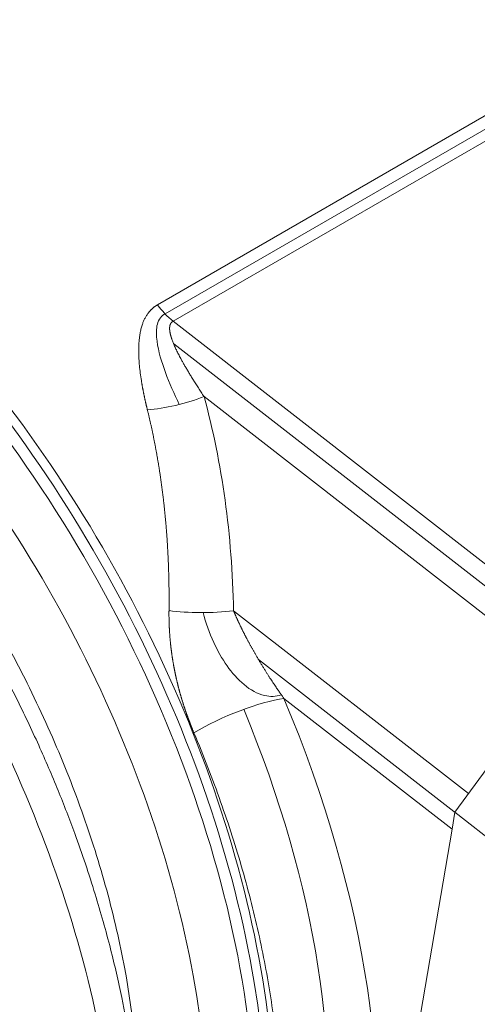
# Model space of a CAD drawing. Header units: millimetres. Extents: x -170 to 6906, y -2212 to 4257.
# Tile 54 of 256: x 2417.97 to 2422.58, y 1626.65 to 1636.57. Entities that reach past the tile are written whole.
import ezdxf

# ---------------------------------------------------------------- set-up
doc = ezdxf.new("R2010")
doc.units = ezdxf.units.MM
doc.layers.add('1轮廓实线层', color=7, linetype='Continuous', lineweight=18)

msp = doc.modelspace()

# ---------------------------------------------------------------- linework, layer by layer
at = {"layer": '1轮廓实线层', "color": 0}
for p, q in [((2419.3547, 1633.6953), (2427.2658, 1638.2628)), ((2419.4324, 1633.605), (2427.3434, 1638.1724)), ((2427.4238, 1638.0976), (2419.5128, 1633.5302)), ((2419.5128, 1633.5302), (2423.6895, 1630.2818)), ((2423.543, 1630.1727), (2419.5186, 1633.3027)), ((2423.3874, 1629.9998), (2419.8247, 1632.7707)), ((2420.122, 1630.6118), (2422.4904, 1628.7698)), ((2423.5231, 1630.1857), (2422.3534, 1628.5827)), ((2420.3728, 1630.1224), (2422.3726, 1628.567)), ((2422.3242, 1628.4114), (2420.6301, 1629.729)), ((2422.3534, 1628.5827), (2422.3242, 1628.4114)), ((2424.1152, 1627.201), (2422.3534, 1628.5827)), ((2420.8746, 1619.9058), (2422.3242, 1628.4114))]:
    msp.add_line(p, q, dxfattribs=at)
for centre, major_axis, ratio, start_param, end_param in [((2426.0929, 1635.4151), (4.1484, -7.1853), 0.57735, 1.197062, 3.076814), ((2414.6733, 1628.8219), (-4.1484, 7.1853), 0.57735, 3.205188, 5.122488), ((2414.5909, 1628.7744), (-4.1484, 7.1853), 0.57735, 3.151567, 5.120575), ((2414.5326, 1628.7407), (4.1072, -7.114), 0.57735, 6.136876, 8.26015), ((2419.6175, 1634.031), (0.3516, -0.6089), 0.57735, 4.940934, 5.285594), ((2414.2926, 1628.6021), (3.9375, -6.82), 0.57735, 0.062261, 1.968348), ((2419.5599, 1632.9127), (-0.6782, -0.1854), 0.309408, 1.020175, 1.886031), ((2410.0656, 1625.8667), (7.6675, 10.1384), 0.642123, 5.599033, 5.823766), ((2419.8571, 1630.7539), (-0.703, -0.0137), 0.225541, 0.985796, 1.952633), ((2414.9938, 1629.0303), (4.7804, -7.6299), 0.593139, 6.155825, 7.584128), ((2420.1503, 1629.4288), (-0.6484, -0.2719), 0.213916, 3.794297, 5.338721), ((2415.0115, 1629.0172), (4.407, -7.0339), 0.593139, 6.204901, 7.578557)]:
    msp.add_ellipse(centre, major_axis=major_axis, ratio=ratio, start_param=start_param, end_param=end_param, dxfattribs=at)
for points, knots in [([(2417.1087, 1620.6983), (2417.3466, 1620.8176), (2417.8392, 1621.1612), (2418.4349, 1621.944), (2418.8428, 1623.0411), (2419.0028, 1624.3499), (2418.9082, 1625.8137), (2418.5632, 1627.3694), (2417.9819, 1628.9498), (2417.1895, 1630.4863), (2416.2205, 1631.9128), (2415.116, 1633.1668), (2414.3211, 1633.8514), (2413.9177, 1634.1483)], [0, 0, 0, 0, 0.074237, 0.166813, 0.259389, 0.351966, 0.444542, 0.537118, 0.629695, 0.722271, 0.814847, 0.907424, 1, 1, 1, 1]), ([(2417.0987, 1620.6933), (2417.205, 1620.7469), (2417.4056, 1620.8604), (2417.675, 1621.0553), (2417.9085, 1621.26), (2418.0997, 1621.4588), (2418.2503, 1621.642), (2418.36, 1621.7928), (2418.444, 1621.9189), (2418.5229, 1622.0475), (2418.606, 1622.1956), (2418.694, 1622.3699), (2418.7859, 1622.5761), (2418.8757, 1622.81), (2418.9594, 1623.07), (2419.0323, 1623.3474), (2419.0923, 1623.6364), (2419.1363, 1623.9193), (2419.1662, 1624.188), (2419.1834, 1624.4224), (2419.1921, 1624.6296), (2419.1953, 1624.8198), (2419.1938, 1625.0339), (2419.1846, 1625.2889), (2419.1639, 1625.5884), (2419.1286, 1625.9245), (2419.0744, 1626.3038), (2418.995, 1626.7339), (2418.8818, 1627.2238), (2418.7268, 1627.7751), (2418.5473, 1628.3088), (2418.3538, 1628.8099), (2418.1578, 1629.2666), (2417.9309, 1629.7441), (2417.6704, 1630.2399), (2417.3755, 1630.7495), (2417.0452, 1631.2672), (2416.6779, 1631.7882), (2416.272, 1632.3082), (2415.8282, 1632.8194), (2415.3487, 1633.313), (2414.8343, 1633.7813), (2414.4776, 1634.0643), (2414.293, 1634.2)], [0, 0, 0, 0, 0.026625, 0.052745, 0.078484, 0.103207, 0.124014, 0.138102, 0.149342, 0.160835, 0.174149, 0.189282, 0.205973, 0.225378, 0.245468, 0.266232, 0.287571, 0.308259, 0.32591, 0.342803, 0.35551, 0.367158, 0.380408, 0.397409, 0.416465, 0.437486, 0.46057, 0.486778, 0.516375, 0.549526, 0.586169, 0.612301, 0.639865, 0.668987, 0.699759, 0.732075, 0.765777, 0.800859, 0.837625, 0.876119, 0.915846, 0.957014, 1, 1, 1, 1]), ([(2419.1649, 1625.5952), (2419.1626, 1626.0465), (2419.1158, 1626.5165), (2418.9772, 1627.2646), (2418.916, 1627.5313), (2418.771, 1628.0625), (2418.6872, 1628.328), (2418.4974, 1628.8586), (2418.3914, 1629.1238), (2418.1567, 1629.6539), (2418.0279, 1629.9186), (2417.6178, 1630.6904), (2417.3101, 1631.1831), (2416.6241, 1632.1239), (2416.2575, 1632.5554), (2415.6788, 1633.1397), (2415.4798, 1633.325), (2415.1765, 1633.5842), (2415.0749, 1633.6672), (2414.9221, 1633.7865), (2414.871, 1633.8255), (2414.8077, 1633.8726), (2414.7956, 1633.8815), (2414.7835, 1633.8904)], [0, 0, 0, 0, 0.160849, 0.160849, 0.246397, 0.246397, 0.331945, 0.331945, 0.417492, 0.417492, 0.50304, 0.50304, 0.674136, 0.674136, 0.845232, 0.845232, 0.93078, 0.93078, 0.973554, 0.973554, 0.994941, 0.994941, 1, 1, 1, 1]), ([(2419.2539, 1632.6369), (2419.2531, 1632.6403), (2419.2514, 1632.6472), (2419.2489, 1632.6575), (2419.2464, 1632.6677), (2419.244, 1632.6779), (2419.2416, 1632.688), (2419.2393, 1632.6981), (2419.237, 1632.7081), (2419.2347, 1632.7181), (2419.2325, 1632.728), (2419.2303, 1632.7379), (2419.2281, 1632.7477), (2419.226, 1632.7574), (2419.2239, 1632.7671), (2419.2219, 1632.7768), (2419.2199, 1632.7863), (2419.2179, 1632.7959), (2419.2159, 1632.8054), (2419.214, 1632.8148), (2419.2122, 1632.8242), (2419.2103, 1632.8335), (2419.2086, 1632.8428), (2419.2068, 1632.852), (2419.2051, 1632.8612), (2419.2034, 1632.8703), (2419.2018, 1632.8793), (2419.2002, 1632.8883), (2419.1986, 1632.8973), (2419.1971, 1632.9062), (2419.1956, 1632.9151), (2419.1942, 1632.9239), (2419.1892, 1632.9551), (2419.1816, 1633.008), (2419.1736, 1633.0814), (2419.1684, 1633.1523), (2419.1664, 1633.211), (2419.1665, 1633.2579), (2419.1675, 1633.2936), (2419.1696, 1633.3277), (2419.1733, 1633.3655), (2419.1792, 1633.4067), (2419.1884, 1633.4507), (2419.1979, 1633.4842), (2419.2062, 1633.5085), (2419.2123, 1633.5243), (2419.2189, 1633.5396), (2419.2259, 1633.5544), (2419.2334, 1633.5687), (2419.2414, 1633.5825), (2419.2499, 1633.5958), (2419.2571, 1633.6062), (2419.2629, 1633.6139), (2419.267, 1633.6192), (2419.2712, 1633.6244), (2419.2755, 1633.6295), (2419.2799, 1633.6344), (2419.2843, 1633.6393), (2419.2888, 1633.644), (2419.2934, 1633.6486), (2419.2981, 1633.6531), (2419.3028, 1633.6575), (2419.3077, 1633.6618), (2419.3126, 1633.666), (2419.3176, 1633.67), (2419.3226, 1633.674), (2419.3278, 1633.6778), (2419.333, 1633.6815), (2419.3383, 1633.6851), (2419.3437, 1633.6886), (2419.3491, 1633.692), (2419.3529, 1633.6942), (2419.3547, 1633.6953)], [0, 0, 0, 0, 0.008691, 0.017338, 0.025944, 0.034507, 0.043028, 0.051506, 0.059942, 0.068337, 0.076689, 0.084999, 0.093268, 0.101494, 0.109679, 0.117823, 0.125925, 0.133985, 0.142005, 0.149983, 0.15792, 0.165816, 0.173671, 0.181486, 0.18926, 0.196993, 0.204686, 0.212338, 0.21995, 0.227522, 0.235054, 0.242546, 0.249999, 0.314896, 0.37802, 0.439463, 0.499327, 0.532303, 0.564107, 0.594765, 0.624308, 0.6674, 0.709006, 0.749269, 0.765617, 0.781741, 0.797655, 0.813376, 0.828918, 0.8443, 0.859538, 0.87465, 0.881189, 0.887688, 0.894151, 0.900578, 0.906971, 0.913332, 0.919663, 0.925965, 0.93224, 0.93849, 0.944716, 0.950921, 0.957106, 0.963273, 0.969424, 0.97556, 0.981684, 0.987797, 0.993902, 1, 1, 1, 1]), ([(2419.5755, 1632.6919), (2419.5227, 1632.7979), (2419.4757, 1632.9054), (2419.3969, 1633.1197), (2419.3648, 1633.2248), (2419.3437, 1633.3816), (2419.3412, 1633.4341), (2419.3593, 1633.5315), (2419.3822, 1633.5767), (2419.4273, 1633.602), (2419.43, 1633.6034), (2419.4327, 1633.6047)], [0, 0, 0, 0, 0.337078, 0.337078, 0.663539, 0.663539, 0.82677, 0.82677, 0.99, 0.99, 1, 1, 1, 1]), ([(2419.5128, 1633.5302), (2419.5123, 1633.53), (2419.5115, 1633.5295), (2419.5102, 1633.5288), (2419.5089, 1633.528), (2419.5077, 1633.5273), (2419.5065, 1633.5265), (2419.5053, 1633.5256), (2419.5041, 1633.5248), (2419.503, 1633.5239), (2419.5019, 1633.523), (2419.5008, 1633.5221), (2419.4998, 1633.5211), (2419.4987, 1633.5202), (2419.4977, 1633.5192), (2419.4967, 1633.5181), (2419.4958, 1633.5171), (2419.4948, 1633.516), (2419.4939, 1633.5149), (2419.493, 1633.5138), (2419.4922, 1633.5126), (2419.4913, 1633.5114), (2419.4905, 1633.5102), (2419.4897, 1633.509), (2419.489, 1633.5078), (2419.4882, 1633.5065), (2419.4875, 1633.5052), (2419.4868, 1633.5039), (2419.4861, 1633.5025), (2419.4855, 1633.5011), (2419.4849, 1633.4997), (2419.4843, 1633.4983), (2419.4837, 1633.4968), (2419.4832, 1633.4953), (2419.4827, 1633.4938), (2419.4822, 1633.4923), (2419.4817, 1633.4908), (2419.4813, 1633.4892), (2419.4809, 1633.4876), (2419.4805, 1633.4859), (2419.4801, 1633.4843), (2419.4798, 1633.4826), (2419.4795, 1633.4809), (2419.4792, 1633.4792), (2419.4789, 1633.4774), (2419.4787, 1633.4756), (2419.4784, 1633.4738), (2419.4782, 1633.472), (2419.4781, 1633.4701), (2419.4779, 1633.4682), (2419.4778, 1633.4663), (2419.4777, 1633.4644), (2419.4777, 1633.4624), (2419.4776, 1633.4605), (2419.4776, 1633.4584), (2419.4776, 1633.4564), (2419.4776, 1633.4544), (2419.4777, 1633.4523), (2419.4778, 1633.4502), (2419.4779, 1633.448), (2419.478, 1633.4459), (2419.4782, 1633.4437), (2419.4784, 1633.4415), (2419.4786, 1633.4392), (2419.4788, 1633.437), (2419.4791, 1633.4347), (2419.4794, 1633.4324), (2419.4797, 1633.43), (2419.48, 1633.4277), (2419.4804, 1633.4253), (2419.4808, 1633.4229), (2419.4812, 1633.4204), (2419.4816, 1633.418), (2419.4821, 1633.4155), (2419.4826, 1633.413), (2419.4831, 1633.4104), (2419.4836, 1633.4079), (2419.4842, 1633.4053), (2419.4848, 1633.4027), (2419.4854, 1633.4), (2419.4861, 1633.3974), (2419.4867, 1633.3947), (2419.4874, 1633.392), (2419.4881, 1633.3892), (2419.4889, 1633.3864), (2419.4896, 1633.3837), (2419.4904, 1633.3808), (2419.4913, 1633.378), (2419.4921, 1633.3751), (2419.493, 1633.3722), (2419.4939, 1633.3693), (2419.4948, 1633.3664), (2419.4958, 1633.3634), (2419.4967, 1633.3604), (2419.4977, 1633.3574), (2419.4988, 1633.3544), (2419.4998, 1633.3513), (2419.5044, 1633.3383), (2419.5134, 1633.3143), (2419.5287, 1633.2785), (2419.5467, 1633.2396), (2419.5675, 1633.1977), (2419.5851, 1633.164), (2419.5984, 1633.1395), (2419.6064, 1633.125), (2419.6147, 1633.1101), (2419.6234, 1633.0948), (2419.6324, 1633.079), (2419.6418, 1633.0629), (2419.6515, 1633.0463), (2419.6615, 1633.0293), (2419.6719, 1633.0119), (2419.6827, 1632.9941), (2419.6938, 1632.9758), (2419.7052, 1632.9572), (2419.7171, 1632.9381), (2419.7292, 1632.9186), (2419.7418, 1632.8987), (2419.7547, 1632.8784), (2419.768, 1632.8577), (2419.7816, 1632.8365), (2419.7956, 1632.8149), (2419.81, 1632.7929), (2419.8198, 1632.7781), (2419.8247, 1632.7707)], [0, 0, 0, 0, 0.001805, 0.00361, 0.005415, 0.007221, 0.009028, 0.010838, 0.012651, 0.014468, 0.01629, 0.018117, 0.019951, 0.021791, 0.023639, 0.025496, 0.027361, 0.029236, 0.031122, 0.033019, 0.034927, 0.036848, 0.038782, 0.04073, 0.042692, 0.044669, 0.046662, 0.048671, 0.050696, 0.052738, 0.054798, 0.056877, 0.058974, 0.06109, 0.063226, 0.065382, 0.067558, 0.069756, 0.071975, 0.074216, 0.076479, 0.078765, 0.081074, 0.083406, 0.085762, 0.088143, 0.090547, 0.092977, 0.095431, 0.097911, 0.100417, 0.102948, 0.105506, 0.10809, 0.110701, 0.113339, 0.116005, 0.118698, 0.121418, 0.124167, 0.126944, 0.129749, 0.132583, 0.135445, 0.138337, 0.141258, 0.144208, 0.147188, 0.150197, 0.153236, 0.156305, 0.159405, 0.162535, 0.165695, 0.168886, 0.172108, 0.175361, 0.178644, 0.181959, 0.185305, 0.188683, 0.192092, 0.195533, 0.199005, 0.202509, 0.206046, 0.209614, 0.213215, 0.216847, 0.220513, 0.22421, 0.22794, 0.231703, 0.235499, 0.239327, 0.243188, 0.247082, 0.251009, 0.292787, 0.33857, 0.388407, 0.442335, 0.500382, 0.518621, 0.537412, 0.556757, 0.576655, 0.597108, 0.618115, 0.639678, 0.661796, 0.68447, 0.7077, 0.731486, 0.755829, 0.780728, 0.806185, 0.8322, 0.858771, 0.885901, 0.913588, 0.941834, 0.970638, 1, 1, 1, 1]), ([(2419.4715, 1630.6141), (2419.4716, 1630.6203), (2419.4717, 1630.6326), (2419.4719, 1630.6511), (2419.472, 1630.6696), (2419.4721, 1630.688), (2419.4722, 1630.7064), (2419.4722, 1630.7248), (2419.4722, 1630.7432), (2419.4722, 1630.7615), (2419.4721, 1630.7798), (2419.4719, 1630.7981), (2419.4718, 1630.8164), (2419.4716, 1630.8346), (2419.4714, 1630.8528), (2419.4711, 1630.871), (2419.4708, 1630.8892), (2419.4705, 1630.9073), (2419.4701, 1630.9255), (2419.4697, 1630.9435), (2419.4693, 1630.9616), (2419.4688, 1630.9797), (2419.4683, 1630.9977), (2419.4677, 1631.0157), (2419.4671, 1631.0336), (2419.4665, 1631.0516), (2419.4659, 1631.0695), (2419.4652, 1631.0874), (2419.4645, 1631.1053), (2419.4637, 1631.1231), (2419.4629, 1631.1409), (2419.4621, 1631.1587), (2419.4612, 1631.1765), (2419.4603, 1631.1943), (2419.4594, 1631.212), (2419.4584, 1631.2297), (2419.4574, 1631.2473), (2419.4564, 1631.265), (2419.4553, 1631.2826), (2419.4542, 1631.3002), (2419.4531, 1631.3178), (2419.4519, 1631.3353), (2419.4507, 1631.3528), (2419.4494, 1631.3703), (2419.4482, 1631.3878), (2419.4468, 1631.4052), (2419.4455, 1631.4226), (2419.4441, 1631.44), (2419.4427, 1631.4574), (2419.4413, 1631.4747), (2419.4398, 1631.492), (2419.4383, 1631.5093), (2419.4367, 1631.5266), (2419.4351, 1631.5438), (2419.4335, 1631.561), (2419.4319, 1631.5782), (2419.4302, 1631.5953), (2419.4284, 1631.6124), (2419.4267, 1631.6295), (2419.4249, 1631.6466), (2419.4231, 1631.6637), (2419.4212, 1631.6807), (2419.4193, 1631.6977), (2419.4174, 1631.7147), (2419.4155, 1631.7316), (2419.4135, 1631.7485), (2419.4115, 1631.7654), (2419.4094, 1631.7823), (2419.4073, 1631.7991), (2419.4052, 1631.8159), (2419.403, 1631.8327), (2419.4008, 1631.8494), (2419.3986, 1631.8662), (2419.3964, 1631.8829), (2419.3941, 1631.8995), (2419.3918, 1631.9162), (2419.3894, 1631.9328), (2419.387, 1631.9494), (2419.3846, 1631.966), (2419.3821, 1631.9825), (2419.3797, 1631.999), (2419.3771, 1632.0155), (2419.3746, 1632.032), (2419.372, 1632.0484), (2419.3694, 1632.0648), (2419.3668, 1632.0812), (2419.3641, 1632.0975), (2419.3614, 1632.1138), (2419.3586, 1632.1301), (2419.3558, 1632.1464), (2419.353, 1632.1626), (2419.3502, 1632.1788), (2419.3473, 1632.195), (2419.3444, 1632.2112), (2419.3415, 1632.2273), (2419.3385, 1632.2434), (2419.3355, 1632.2595), (2419.3325, 1632.2755), (2419.3294, 1632.2916), (2419.3263, 1632.3075), (2419.3232, 1632.3235), (2419.32, 1632.3394), (2419.3168, 1632.3553), (2419.3136, 1632.3712), (2419.3103, 1632.3871), (2419.307, 1632.4029), (2419.3037, 1632.4187), (2419.3004, 1632.4345), (2419.297, 1632.4502), (2419.2936, 1632.4659), (2419.2901, 1632.4816), (2419.2866, 1632.4972), (2419.2831, 1632.5129), (2419.2796, 1632.5285), (2419.276, 1632.544), (2419.2724, 1632.5596), (2419.2688, 1632.5751), (2419.2651, 1632.5906), (2419.2614, 1632.606), (2419.2577, 1632.6215), (2419.2552, 1632.6317), (2419.2539, 1632.6369)], [0, 0, 0, 0, 0.008971, 0.017932, 0.026883, 0.035824, 0.044755, 0.053675, 0.062585, 0.071486, 0.080376, 0.089256, 0.098126, 0.106986, 0.115836, 0.124676, 0.133506, 0.142326, 0.151136, 0.159936, 0.168726, 0.177506, 0.186276, 0.195036, 0.203786, 0.212527, 0.221258, 0.229978, 0.238689, 0.24739, 0.256081, 0.264763, 0.273435, 0.282096, 0.290749, 0.299391, 0.308024, 0.316647, 0.32526, 0.333863, 0.342457, 0.351041, 0.359616, 0.368181, 0.376736, 0.385282, 0.393818, 0.402345, 0.410862, 0.419369, 0.427867, 0.436355, 0.444834, 0.453304, 0.461764, 0.470214, 0.478655, 0.487087, 0.495509, 0.503922, 0.512326, 0.52072, 0.529105, 0.53748, 0.545846, 0.554203, 0.562551, 0.570889, 0.579218, 0.587538, 0.595849, 0.60415, 0.612442, 0.620726, 0.628999, 0.637264, 0.64552, 0.653767, 0.662004, 0.670232, 0.678452, 0.686662, 0.694863, 0.703056, 0.711239, 0.719413, 0.727579, 0.735735, 0.743883, 0.752022, 0.760151, 0.768272, 0.776384, 0.784487, 0.792582, 0.800667, 0.808744, 0.816812, 0.824872, 0.832922, 0.840964, 0.848997, 0.857022, 0.865038, 0.873045, 0.881043, 0.889033, 0.897015, 0.904988, 0.912952, 0.920908, 0.928855, 0.936794, 0.944724, 0.952646, 0.960559, 0.968464, 0.976361, 0.984249, 0.992129, 1, 1, 1, 1]), ([(2419.7231, 1629.3818), (2419.7219, 1629.3845), (2419.7196, 1629.39), (2419.7162, 1629.3982), (2419.7128, 1629.4064), (2419.7094, 1629.4147), (2419.706, 1629.4229), (2419.7027, 1629.4312), (2419.6994, 1629.4394), (2419.6961, 1629.4477), (2419.6928, 1629.4559), (2419.6895, 1629.4642), (2419.6863, 1629.4725), (2419.6831, 1629.4807), (2419.6799, 1629.489), (2419.6768, 1629.4973), (2419.6736, 1629.5055), (2419.6705, 1629.5138), (2419.6674, 1629.5221), (2419.6644, 1629.5304), (2419.6613, 1629.5387), (2419.6583, 1629.5469), (2419.6553, 1629.5552), (2419.6523, 1629.5635), (2419.6494, 1629.5718), (2419.6465, 1629.5801), (2419.6436, 1629.5884), (2419.6407, 1629.5967), (2419.6378, 1629.6051), (2419.635, 1629.6134), (2419.6322, 1629.6217), (2419.6294, 1629.63), (2419.6266, 1629.6383), (2419.6239, 1629.6466), (2419.6212, 1629.655), (2419.6185, 1629.6633), (2419.6158, 1629.6716), (2419.6132, 1629.68), (2419.6105, 1629.6883), (2419.6079, 1629.6967), (2419.6054, 1629.705), (2419.6028, 1629.7134), (2419.6003, 1629.7217), (2419.5978, 1629.7301), (2419.5953, 1629.7384), (2419.5929, 1629.7468), (2419.5904, 1629.7551), (2419.588, 1629.7635), (2419.5856, 1629.7719), (2419.5833, 1629.7802), (2419.5809, 1629.7886), (2419.5786, 1629.797), (2419.5763, 1629.8054), (2419.5741, 1629.8138), (2419.5718, 1629.8221), (2419.5696, 1629.8305), (2419.5674, 1629.8389), (2419.5652, 1629.8473), (2419.5631, 1629.8557), (2419.561, 1629.8641), (2419.5589, 1629.8725), (2419.5568, 1629.8809), (2419.5548, 1629.8893), (2419.5527, 1629.8977), (2419.5507, 1629.9062), (2419.5488, 1629.9146), (2419.5468, 1629.923), (2419.5449, 1629.9314), (2419.543, 1629.9398), (2419.5411, 1629.9483), (2419.5393, 1629.9567), (2419.5374, 1629.9651), (2419.5356, 1629.9736), (2419.5338, 1629.982), (2419.5321, 1629.9905), (2419.5304, 1629.9989), (2419.5286, 1630.0073), (2419.527, 1630.0158), (2419.5253, 1630.0243), (2419.5237, 1630.0327), (2419.5221, 1630.0412), (2419.5205, 1630.0496), (2419.5189, 1630.0581), (2419.5174, 1630.0666), (2419.5159, 1630.075), (2419.5144, 1630.0835), (2419.5129, 1630.092), (2419.5115, 1630.1005), (2419.5101, 1630.1089), (2419.5087, 1630.1174), (2419.5073, 1630.1259), (2419.506, 1630.1344), (2419.5047, 1630.1429), (2419.5034, 1630.1514), (2419.5021, 1630.1599), (2419.5009, 1630.1684), (2419.4997, 1630.1769), (2419.4985, 1630.1854), (2419.4974, 1630.1939), (2419.4962, 1630.2024), (2419.4951, 1630.2109), (2419.494, 1630.2194), (2419.493, 1630.228), (2419.4919, 1630.2365), (2419.4909, 1630.245), (2419.4899, 1630.2535), (2419.489, 1630.2621), (2419.488, 1630.2706), (2419.4871, 1630.2791), (2419.4862, 1630.2877), (2419.4854, 1630.2962), (2419.4845, 1630.3047), (2419.4837, 1630.3133), (2419.4829, 1630.3218), (2419.4822, 1630.3304), (2419.4815, 1630.3389), (2419.4807, 1630.3475), (2419.4801, 1630.3561), (2419.4794, 1630.3646), (2419.4788, 1630.3732), (2419.4782, 1630.3818), (2419.4776, 1630.3903), (2419.477, 1630.3989), (2419.4765, 1630.4075), (2419.476, 1630.4161), (2419.4755, 1630.4246), (2419.4751, 1630.4332), (2419.4746, 1630.4418), (2419.4742, 1630.4504), (2419.4739, 1630.459), (2419.4735, 1630.4676), (2419.4732, 1630.4762), (2419.4729, 1630.4848), (2419.4726, 1630.4934), (2419.4724, 1630.502), (2419.4722, 1630.5106), (2419.472, 1630.5192), (2419.4718, 1630.5278), (2419.4716, 1630.5364), (2419.4715, 1630.5451), (2419.4714, 1630.5537), (2419.4714, 1630.5623), (2419.4713, 1630.5709), (2419.4713, 1630.5796), (2419.4713, 1630.5882), (2419.4714, 1630.5968), (2419.4714, 1630.6055), (2419.4715, 1630.6112), (2419.4715, 1630.6141)], [0, 0, 0, 0, 0.007144, 0.014279, 0.021405, 0.028521, 0.035628, 0.042725, 0.049814, 0.056894, 0.063965, 0.071028, 0.078082, 0.085127, 0.092164, 0.099193, 0.106214, 0.113227, 0.120231, 0.127228, 0.134218, 0.141199, 0.148173, 0.15514, 0.1621, 0.169052, 0.175997, 0.182936, 0.189867, 0.196792, 0.20371, 0.210622, 0.217527, 0.224427, 0.231319, 0.238206, 0.245087, 0.251963, 0.258832, 0.265696, 0.272555, 0.279408, 0.286256, 0.293099, 0.299937, 0.306769, 0.313598, 0.320421, 0.32724, 0.334055, 0.340865, 0.347672, 0.354474, 0.361272, 0.368066, 0.374857, 0.381644, 0.388428, 0.395208, 0.401985, 0.408759, 0.41553, 0.422298, 0.429064, 0.435827, 0.442587, 0.449345, 0.456101, 0.462854, 0.469606, 0.476355, 0.483103, 0.489849, 0.496594, 0.503338, 0.51008, 0.51682, 0.52356, 0.530299, 0.537037, 0.543775, 0.550512, 0.557248, 0.563984, 0.57072, 0.577456, 0.584192, 0.590928, 0.597665, 0.604402, 0.611139, 0.617877, 0.624616, 0.631356, 0.638097, 0.644839, 0.651582, 0.658327, 0.665073, 0.671821, 0.678571, 0.685322, 0.692076, 0.698831, 0.705589, 0.71235, 0.719112, 0.725878, 0.732646, 0.739417, 0.746191, 0.752968, 0.759748, 0.766532, 0.773319, 0.78011, 0.786904, 0.793702, 0.800504, 0.80731, 0.81412, 0.820935, 0.827754, 0.834578, 0.841406, 0.848239, 0.855076, 0.861919, 0.868767, 0.87562, 0.882479, 0.889342, 0.896212, 0.903087, 0.909968, 0.916855, 0.923748, 0.930647, 0.937552, 0.944464, 0.951382, 0.958307, 0.965238, 0.972176, 0.979122, 0.986074, 0.993033, 1, 1, 1, 1]), ([(2420.6036, 1629.7663), (2420.5498, 1629.7473), (2420.4914, 1629.7454), (2420.3621, 1629.7751), (2420.2922, 1629.815), (2420.1006, 1629.9744), (2419.9993, 1630.128), (2419.8786, 1630.3895), (2419.8417, 1630.4909), (2419.8157, 1630.5948)], [0, 0, 0, 0, 0.155916, 0.155916, 0.358747, 0.358747, 0.76441, 0.76441, 1, 1, 1, 1]), ([(2420.122, 1630.6118), (2420.123, 1630.6093), (2420.1252, 1630.6043), (2420.1284, 1630.5967), (2420.1317, 1630.5889), (2420.1351, 1630.5811), (2420.1386, 1630.5732), (2420.1421, 1630.5652), (2420.1457, 1630.5571), (2420.1494, 1630.5488), (2420.1531, 1630.5405), (2420.157, 1630.5321), (2420.1609, 1630.5236), (2420.1648, 1630.5149), (2420.1689, 1630.5062), (2420.173, 1630.4974), (2420.1772, 1630.4884), (2420.1815, 1630.4794), (2420.1858, 1630.4703), (2420.1903, 1630.4611), (2420.1948, 1630.4517), (2420.1994, 1630.4423), (2420.204, 1630.4328), (2420.2088, 1630.4232), (2420.2136, 1630.4134), (2420.2185, 1630.4036), (2420.2235, 1630.3937), (2420.2286, 1630.3837), (2420.2337, 1630.3736), (2420.239, 1630.3633), (2420.2443, 1630.353), (2420.2497, 1630.3426), (2420.2552, 1630.3321), (2420.2608, 1630.3215), (2420.2665, 1630.3108), (2420.2723, 1630.3), (2420.2781, 1630.2891), (2420.2841, 1630.2782), (2420.2901, 1630.2671), (2420.2963, 1630.2559), (2420.3025, 1630.2447), (2420.3088, 1630.2333), (2420.3152, 1630.2219), (2420.3217, 1630.2103), (2420.3283, 1630.1987), (2420.335, 1630.187), (2420.3419, 1630.1752), (2420.3524, 1630.157), (2420.3665, 1630.1329), (2420.3842, 1630.1032), (2420.4015, 1630.0745), (2420.4184, 1630.0468), (2420.4348, 1630.0202), (2420.4509, 1629.9945), (2420.4665, 1629.9699), (2420.4817, 1629.9463), (2420.4964, 1629.9237), (2420.5105, 1629.9021), (2420.5242, 1629.8815), (2420.5374, 1629.8619), (2420.55, 1629.8433), (2420.5621, 1629.8257), (2420.5735, 1629.8091), (2420.5845, 1629.7934), (2420.5948, 1629.7787), (2420.6045, 1629.7649), (2420.6136, 1629.7521), (2420.622, 1629.7403), (2420.6275, 1629.7327), (2420.6301, 1629.729)], [0, 0, 0, 0, 0.008291, 0.016697, 0.025216, 0.03385, 0.042598, 0.05146, 0.060437, 0.069527, 0.078733, 0.088052, 0.097486, 0.107034, 0.116697, 0.126474, 0.136366, 0.146372, 0.156492, 0.166727, 0.177077, 0.187541, 0.19812, 0.208813, 0.219621, 0.230544, 0.241581, 0.252733, 0.264, 0.275381, 0.286877, 0.298487, 0.310213, 0.322053, 0.334007, 0.346077, 0.358261, 0.37056, 0.382974, 0.395503, 0.408146, 0.420904, 0.433777, 0.446765, 0.459868, 0.473086, 0.486418, 0.499865, 0.534637, 0.568313, 0.600894, 0.632378, 0.662768, 0.692061, 0.720259, 0.747361, 0.773368, 0.798279, 0.822095, 0.844815, 0.866439, 0.886968, 0.906402, 0.92474, 0.941982, 0.95813, 0.973182, 0.987138, 1, 1, 1, 1]), ([(2418.8671, 1621.663), (2418.9716, 1621.7245), (2419.0716, 1621.7922), (2419.2864, 1621.9574), (2419.3986, 1622.0581), (2419.6082, 1622.2764), (2419.7057, 1622.3938), (2419.8856, 1622.6438), (2419.968, 1622.7763), (2420.1177, 1623.0549), (2420.1849, 1623.201), (2420.3041, 1623.505), (2420.3561, 1623.663), (2420.4227, 1623.9077), (2420.4431, 1623.9905), (2420.4799, 1624.1586), (2420.4965, 1624.2438), (2420.5406, 1624.5027), (2420.5629, 1624.6816), (2420.5925, 1625.0511), (2420.5999, 1625.2418), (2420.5992, 1625.6337), (2420.5912, 1625.8349), (2420.5591, 1626.2468), (2420.5351, 1626.4574), (2420.4709, 1626.8864), (2420.4306, 1627.1049), (2420.3336, 1627.5482), (2420.2769, 1627.773), (2420.1469, 1628.2271), (2420.0736, 1628.4564), (2419.9106, 1628.9176), (2419.8209, 1629.1495), (2419.7231, 1629.3818)], [0, 0, 0, 0, 0.05407, 0.05407, 0.121636, 0.121636, 0.189203, 0.189203, 0.256769, 0.256769, 0.324336, 0.324336, 0.391902, 0.391902, 0.425685, 0.425685, 0.459469, 0.459469, 0.527035, 0.527035, 0.594601, 0.594601, 0.662168, 0.662168, 0.729734, 0.729734, 0.797301, 0.797301, 0.864867, 0.864867, 0.932434, 0.932434, 1, 1, 1, 1])]:
    msp.add_open_spline(points, degree=3, knots=knots, dxfattribs=at)

doc.saveas('drawing.dxf')
